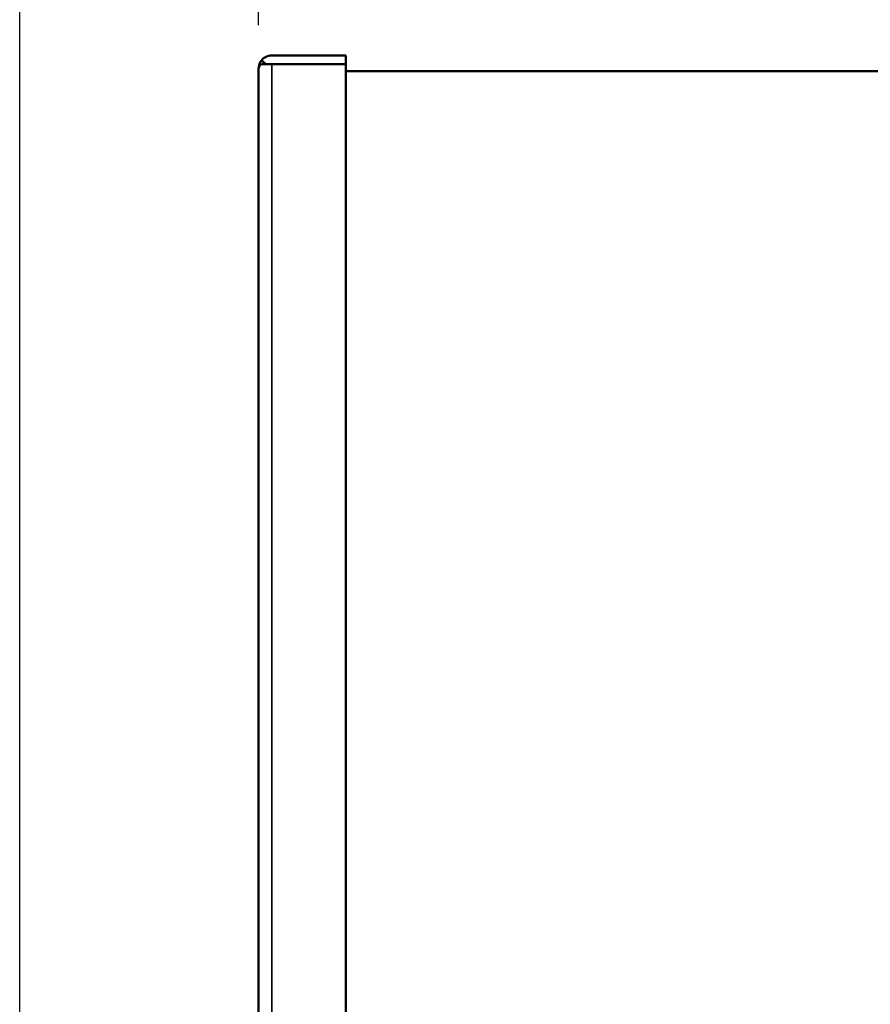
# Model space of a CAD drawing. Header units: inches. Extents: x 1 to 203, y 4 to 128.
# Tile 34 of 66: x 96 to 103, y 106 to 115. Entities that reach past the tile are written whole.
import ezdxf

# ---------------------------------------------------------------- set-up
doc = ezdxf.new("R2010")
doc.units = ezdxf.units.IN
doc.header["$LTSCALE"] = 6
doc.header["$MEASUREMENT"] = 0
for name, color, linetype, lineweight in [('Dimension (ANSI)', 7, 'Continuous', 25), ('Visible (ANSI)', 7, 'Continuous', 50), ('Visible Narrow (ANSI)', 7, 'Continuous', 35)]:
    doc.layers.add(name, color=color, linetype=linetype, lineweight=lineweight)
doc.styles.add('Dimension Text', font='tahoma.ttf')
doc.dimstyles.new('Dual Dimension', dxfattribs={"dimscale": 6, "dimtxt": 0.12, "dimasz": 0.098425, "dimexe": 0.125, "dimexo": 0.0625, "dimgap": 0.031496, "dimtad": 0, "dimtih": 1, "dimtoh": 1, "dimrnd": 1e-08, "dimzin": 4, "dimdsep": 46, "dimtxsty": 'Dimension Text', "dimcen": 0.09, "dimdle": 0.393701, "dimclrd": 256, "dimclre": 256, "dimclrt": 256, "dimadec": 0, "dimazin": 1, "dimtfac": 1, "dimtofl": 0, "dimtmove": 0, "dimatfit": 3, "dimfxl": 1, "dimtolj": 1, "dimtzin": 4, "dimlwd": -1, "dimlwe": -1, "dimarcsym": 0})

# ---------------------------------------------------------------- blocks, each defined once
blk = doc.blocks.new('*D10')
at = {"layer": 'Defpoints', "color": 0, "transparency": 16777216}
for p in [(110.2061, 120.2822), (110.2061, 114.1509), (95.7614, 74.914)]:
    blk.add_point(p, dxfattribs=at)
at = {"layer": 'Dimension (ANSI)', "transparency": 16777216}
for p, q in [((95.7614, 75.289), (95.7614, 121.0322)), ((110.2061, 114.5259), (110.2061, 121.0322)), ((96.352, 120.2822), (100.0736, 120.2822)), ((109.6156, 120.2822), (106.7792, 120.2822))]:
    blk.add_line(p, q, dxfattribs=at)
for points in [[(96.352, 120.3806), (96.352, 120.1838), (95.7614, 120.2822)], [(109.6156, 120.3806), (109.6156, 120.1838), (110.2061, 120.2822)]]:
    blk.add_solid(points, dxfattribs=at)
at = {"layer": 'Dimension (ANSI)', "transparency": 16777216, "insert": (103.4264, 120.2822), "char_height": 0.72, "attachment_point": 5, "style": 'Dimension Text'}
blk.add_mtext('\\A1;{\\H3.0x;(}\\S14.44^ 366.9 mm;{\\H3.0x;)}', dxfattribs=at)
blk = doc.blocks.new('*D11')
at = {"layer": 'Defpoints', "color": 0, "transparency": 16777216}
for p in [(110.2061, 116.9629), (97.8201, 114.174), (110.2061, 114.1509)]:
    blk.add_point(p, dxfattribs=at)
at = {"layer": 'Dimension (ANSI)', "transparency": 16777216}
for p, q in [((97.8201, 114.549), (97.8201, 117.7129)), ((110.2061, 114.5259), (110.2061, 117.7129)), ((98.4107, 116.9629), (100.6603, 116.9629)), ((109.6156, 116.9629), (107.366, 116.9629))]:
    blk.add_line(p, q, dxfattribs=at)
for points in [[(98.4107, 117.0613), (98.4107, 116.8644), (97.8201, 116.9629)], [(109.6156, 117.0613), (109.6156, 116.8644), (110.2061, 116.9629)]]:
    blk.add_solid(points, dxfattribs=at)
at = {"layer": 'Dimension (ANSI)', "transparency": 16777216, "insert": (104.0131, 116.9629), "char_height": 0.72, "attachment_point": 5, "style": 'Dimension Text'}
blk.add_mtext('\\A1;{\\H3.0x;(}\\S12.39^ 314.6 mm;{\\H3.0x;)}', dxfattribs=at)

msp = doc.modelspace()

# ---------------------------------------------------------------- linework, layer by layer
at = {"layer": 'Visible (ANSI)'}
for p, q in [((97.9335, 114.2874), (98.5701, 114.2874)), ((98.5701, 114.2874), (98.5701, 114.2134)), ((97.8842, 114.2135), (97.845, 114.2449)), ((97.845, 114.2133), (97.9335, 114.2133)), ((97.9335, 114.2135), (97.8842, 114.2135)), ((97.9335, 114.2135), (97.9335, 114.2134)), ((97.9335, 114.2134), (98.5701, 114.2134)), ((98.5701, 114.2133), (97.9335, 114.2133)), ((98.5701, 41.9635), (98.5701, 114.2133)), ((97.8201, 114.1744), (97.8201, 114.1744)), ((97.8201, 114.1742), (97.8201, 114.1742)), ((97.8201, 42.0028), (97.8201, 114.174)), ((110.0927, 114.1509), (98.5701, 114.1509))]:
    msp.add_line(p, q, dxfattribs=at)
for centre, radius, start, end in [((97.9335, 114.174), 0.1134, 90, 141.33616), ((97.9335, 114.174), 0.0394, 90, 93.62293), ((97.9335, 114.174), 0.1134, 179.80243, 179.90395), ((97.9335, 114.1738), 0.1134, 179.80243, 179.90395)]:
    msp.add_arc(centre, radius, start, end, dxfattribs=at)
for points in [[(97.845, 114.2449), (97.8291, 114.225), (97.8202, 114.1999), (97.8201, 114.1744)], [(97.845, 114.2133), (97.8291, 114.2002), (97.8202, 114.1873), (97.8201, 114.1742)], [(97.8842, 114.2135), (97.8841, 114.2135), (97.8841, 114.2134), (97.8841, 114.2133)]]:
    msp.add_open_spline(points, degree=3, dxfattribs=at)
at = {"layer": 'Visible Narrow (ANSI)'}
msp.add_line((97.9335, 114.2133), (97.9335, 41.9635), dxfattribs=at)

# ---------------------------------------------------------------- dimensions: what is measured, and where the dimension line sits
at = {"layer": 'Dimension (ANSI)'}
for base, p1, text, picture, middle in [((110.2061, 120.2822), (95.7614, 74.914), '{\\H3.0x;(}\\S<>^ 366.9 mm;{\\H3.0x;)}', '*D10', (103.4264, 120.2822)), ((110.2061, 116.9629), (97.8201, 114.174), '{\\H3.0x;(}\\S<>^ 314.6 mm;{\\H3.0x;)}', '*D11', (104.0131, 116.9629))]:
    dim = msp.add_linear_dim(base=base, p1=p1, p2=(110.2061, 114.1509), angle=180, text=text, dimstyle='Dual Dimension', override={"dimgap": 0.031496, "dimtih": 0, "dimtoh": 0, "dimdec": 2, "dimpost": '\\X', "dimtol": 0, "dimlim": 0, "dimtp": 0, "dimtm": 0, "dimtdec": 2, "dimatfit": 1}, dxfattribs=at)
    dim.commit()
    dim.dimension.update_dxf_attribs({"geometry": picture, "text_midpoint": middle, "dimtype": 160})

doc.saveas('drawing.dxf')
